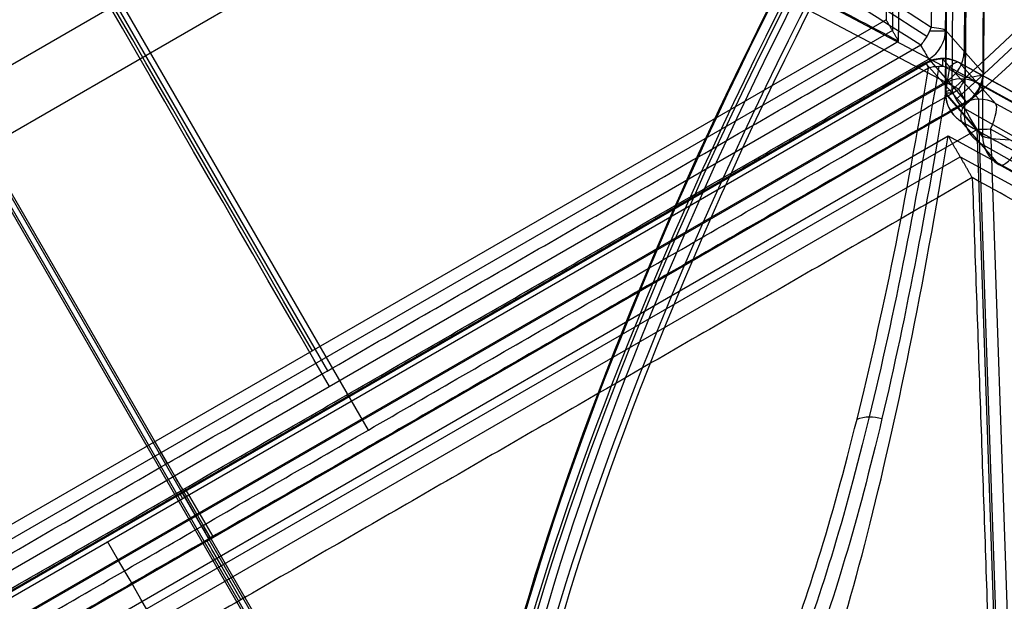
# Model space of a CAD drawing. Header units: millimetres. Extents: x -445 to 449, y -417 to 415.
# Tile 206 of 256: x 127 to 185, y -241 to -206. Entities that reach past the tile are written whole.
import ezdxf

# ---------------------------------------------------------------- set-up
doc = ezdxf.new("R2010")
doc.units = ezdxf.units.MM
doc.header["$MEASUREMENT"] = 0
doc.layers.add('Default', color=7, linetype='Continuous', true_color=0x000000)

msp = doc.modelspace()

# ---------------------------------------------------------------- linework, layer by layer
at = {"layer": 'Default', "color": 9, "true_color": 0xbfbfbf}
for p, q in [((150.577, -258.752, -708.792), (45.852, -77.363, -59.48)), ((150.266, -259.068, -708.753), (45.547, -77.69, -59.48)), ((150.577, -259.359, -708.622), (45.879, -78.017, -59.48)), ((150.888, -259.042, -708.66), (46.184, -77.69, -59.48)), ((181.612, -105.707, -929.127), (181.05, -206.938, -915.068)), ((183.023, -208.409, -923.174), (183.588, -106.522, -937.324)), ((178.925, -107.278, -933.172), (178.374, -206.5, -919.392)), ((183.086, -209.941, -931.857), (183.655, -107.415, -946.095)), ((184.713, -107.178, -944.347), (184.144, -209.704, -930.108)), ((179.294, -107.918, -937.767), (178.744, -207.14, -923.987)), ((182.444, -109.598, -929.605), (181.882, -210.828, -915.547)), ((182.293, -210.663, -914.344), (182.855, -109.433, -928.402)), ((183.582, -110.269, -936.801), (183.016, -212.156, -922.651)), ((97.554, -164.778, -984.409), (183.086, -209.941, -931.857)), ((182.684, -210.629, -931.793), (97.152, -165.466, -984.346)), ((114.156, -173.481, -968.492), (145.247, -227.333, -928.581)), ((115.498, -175.153, -973.073), (147.656, -230.853, -931.793)), ((152.902, -193.94, -944.686), (93.478, -228.248, -944.686)), ((155.694, -196.378, -948.376), (94.193, -231.885, -948.376)), ((178.374, -206.5, -919.392), (91.619, -256.588, -919.392)), ((178.744, -207.14, -923.987), (91.989, -257.228, -923.987)), ((184.118, -209.66, -929.789), (181.899, -207.125, -916.386)), ((180.42, -208.015, -914.968), (91.909, -259.117, -914.968)), ((180.896, -208.841, -916.228), (183.115, -211.375, -929.631)), ((183.861, -211.224, -929.527), (181.722, -208.828, -916.085)), ((269.058, -256.444, -888.562), (182.684, -209.044, -915.734)), ((180.722, -209.065, -915.734), (92.211, -260.167, -915.734)), ((180.748, -209.11, -916.19), (92.237, -260.212, -916.19)), ((92.376, -260.452, -914.635), (180.887, -209.35, -914.635)), ((182.887, -211.507, -929.631), (180.748, -209.11, -916.19)), ((182.124, -209.324, -914.442), (268.498, -256.724, -887.27)), ((182.717, -209.069, -915.884), (184.857, -211.465, -929.325)), ((92.933, -261.553, -922.995), (182.016, -210.12, -922.995)), ((181.828, -210.32, -922.973), (92.745, -261.752, -922.973)), ((270.753, -258.007, -895.417), (183.813, -210.296, -922.767)), ((184.097, -213.433, -929.264), (181.907, -210.898, -915.856)), ((181.908, -210.872, -915.861), (184.097, -213.407, -929.269)), ((93.243, -263.263, -929.631), (182.887, -211.507, -929.631)), ((183.144, -211.426, -930.11), (93.5, -263.182, -930.11)), ((268.549, -259.888, -885.962), (182.895, -211.72, -914.045)), ((185.055, -215.089, -928.795), (182.866, -212.554, -915.387)), ((183.762, -213.022, -931.166), (94.118, -264.778, -931.166)), ((187.577, -322.613, -940.789), (183.762, -213.022, -931.166)), ((183.861, -213.018, -931.168), (187.676, -322.609, -940.791)), ((184.552, -213.005, -931.043), (188.366, -322.596, -940.666)), ((272.032, -261.012, -903.523), (184.552, -213.005, -931.043)), ((95.299, -263.487, -917.515), (182.054, -213.399, -917.515)), ((182.054, -213.399, -917.515), (266.714, -259.859, -890.882)), ((183.988, -213.853, -922.258), (270.204, -262.338, -893.99)), ((96.013, -264.724, -921.944), (182.768, -214.636, -921.944)), ((182.768, -214.636, -921.944), (267.428, -261.096, -895.31)), ((271.843, -263.902, -900.509), (185.091, -215.117, -928.953)), ((134.997, -231.544, -919.392), (135.736, -232.824, -928.581)), ((136.635, -234.579, -916.19), (138.207, -237.303, -929.631)), ((136.782, -234.31, -916.228), (138.435, -237.171, -929.631)), ((138.676, -238.443, -917.515), (140.105, -240.917, -926.373))]:
    msp.add_line(p, q, dxfattribs=at)
at = {"layer": 'Default', "color": 9, "true_color": 0xbfbfbf, "extrusion": (0.839507, -0.468745, 0.274783)}
for centre, radius, start, end in [((-83.21, -806.881, 51.984), 80.1, 14.9084, 153.98677), ((-83.21, -806.881, 52.884), 81, 17.68616, 152.9454), ((-83.21, -806.881, 51.984), 79.9, 14.94675, 154.46812), ((-83.21, -806.881, 51.984), 79.9, 14.94675, 154.46812), ((-83.21, -806.881, 53.084), 81, 17.69251, 153.24135), ((-83.21, -806.881, 53.984), 80.1, 15.17278, 156.026), ((-83.21, -806.881, 52.884), 79, 15.12179, 155.77743), ((-83.21, -806.881, 52.884), 79, 15.12179, 155.77743), ((-83.21, -806.881, 53.984), 79, 15.12179, 155.81327)]:
    msp.add_arc(centre, radius, start, end, dxfattribs=at)
at = {"layer": 'Default', "color": 9, "true_color": 0xbfbfbf, "extrusion": (0.866025, 0.5, 0)}
for centre, radius, start, end in [((-368.007, -743.274, 11.747), 197.521, 299.62898, 338.73555), ((-368.007, -743.274, 11.929), 202.521, 299.58446, 334.94303), ((-269.368, -916.707, 1.139), 2, 119.62898, 166.15056), ((-273.416, -915.734, 0.876), 2, 346.83174, 33.35331), ((-272.672, -930.11, 1.139), 2, 166.15056, 237.30608), ((-106.757, -806.037, -4.244), 197.521, 168.10306, 213.35331), ((-276.561, -929.176, 0.876), 2, 275.67622, 346.83174)]:
    msp.add_arc(centre, radius, start, end, dxfattribs=at)
at = {"layer": 'Default', "color": 9, "true_color": 0xbfbfbf, "extrusion": (-0.160562, 0.183392, 0.969839)}
for centre in [(1.087, 42.664, -955.938), (1.087, 42.664, -962.823), (1.087, 42.664, -969.758)]:
    msp.add_arc(centre, 2, 79.12721, 138.90392, dxfattribs=at)
at = {"layer": 'Default', "color": 9, "true_color": 0xbfbfbf, "extrusion": (0, 1, 0)}
for centre, start, end in [((-179.925, -916.707, -207.159), 120.94635, 170.61345), ((-182.144, -930.11, -209.693), 170.61345, 177.71637), ((-183.882, -915.545, -210.839), 357.72151, 0), ((-183.882, -915.545, -210.839), 0, 40.01739)]:
    msp.add_arc(centre, 2, start, end, dxfattribs=at)
at = {"layer": 'Default', "color": 9, "true_color": 0xbfbfbf, "extrusion": (0.005497, 0.990479, -0.137558)}
for centre, start, end in [((-181.072, -936.351, -78.098), 124.16945, 170.69103), ((-183.305, -949.973, -78.752), 170.69103, 241.84654), ((-185.049, -935.703, -81.881), 350.81411, 37.33568), ((-187.253, -949.331, -82.535), 279.65859, 350.81411)]:
    msp.add_arc(centre, 2, start, end, dxfattribs=at)
at = {"layer": 'Default', "color": 9, "true_color": 0xbfbfbf, "extrusion": (0.866025, 0.5, -4.21885e-14)}
msp.add_arc((-269.368, -916.707, 52.24), 2, 119.62898, 166.15056, dxfattribs=at)
at = {"layer": 'Default', "color": 9, "true_color": 0xbfbfbf, "extrusion": (0.866025, 0.5, -8.06299e-14)}
msp.add_arc((-273.416, -915.734, 51.977), 2, 346.83174, 33.35331, dxfattribs=at)
at = {"layer": 'Default', "color": 9, "true_color": 0xbfbfbf}
for centre, start, end in [((181.722, -210.797, -915.734), 90, 119.99832), ((181.722, -210.797, -915.734), 61.25168, 90), ((182.144, -209.693, -930.11), 300.02253, 359.70045), ((183.882, -210.839, -915.545), 179.74426, 180), ((183.882, -210.839, -915.545), 180, 220.82023), ((186.072, -213.374, -928.953), 220.58707, 240.65426)]:
    msp.add_arc(centre, 2, start, end, dxfattribs=at)
at = {"layer": 'Default', "color": 9, "true_color": 0xbfbfbf, "extrusion": (-0.154788, 0.173392, 0.972613)}
for centre, start, end in [((4.817, 57.805, -955.334), 229.0336, 258.55785), ((4.817, 57.805, -955.334), 198.78114, 229.0336), ((4.817, 57.805, -962.197), 198.78114, 258.55785), ((4.817, 57.805, -969.154), 198.78114, 258.55785)]:
    msp.add_arc(centre, 2, start, end, dxfattribs=at)
at = {"layer": 'Default', "color": 9, "true_color": 0xbfbfbf, "extrusion": (1, 0, 0)}
for centre, start, end in [((-210.797, -915.734, 181.722), 349.89182, 0), ((-210.797, -915.734, 181.722), 0, 40.01263), ((-213.193, -929.176, 183.861), 275.01808, 349.89368)]:
    msp.add_arc(centre, 2, start, end, dxfattribs=at)
at = {"layer": 'Default', "color": 9, "true_color": 0xbfbfbf, "extrusion": (0.845116, -0.463783, 0.265866)}
for centre, start, end in [((-97.373, -952.094, 7.878), 355.54789, 42.06946), ((-98.444, -965.857, 7.223), 284.39237, 355.54789)]:
    msp.add_arc(centre, 2, start, end, dxfattribs=at)
at = {"layer": 'Default', "color": 9, "true_color": 0xbfbfbf, "extrusion": (0.777013, -0.410279, 0.477412)}
msp.add_arc((-100.383, -940.909, -216.484), 2, 253.28841, 276.34016, dxfattribs=at)
at = {"layer": 'Default', "color": 9, "true_color": 0xbfbfbf, "extrusion": (0.866025, 0.5, -1.45634e-13)}
msp.add_arc((-272.672, -930.11, 52.895), 2, 166.15056, 237.30608, dxfattribs=at)
at = {"layer": 'Default', "color": 9, "true_color": 0xbfbfbf, "extrusion": (-0.158443, 0.183428, 0.97018)}
for centre, start, end in [((-1.332, 49.501, -956.052), 319.28055, 0), ((-1.332, 49.501, -956.052), 0, 19.05726), ((-1.332, 49.501, -962.961), 319.28055, 19.05726), ((-1.332, 49.501, -969.872), 319.28055, 19.05726)]:
    msp.add_arc(centre, 2, start, end, dxfattribs=at)
at = {"layer": 'Default', "color": 9, "true_color": 0xbfbfbf, "extrusion": (0.838077, -0.471296, 0.274785)}
for centre, start, end in [((-93.641, -952.741, 1.897), 128.75707, 175.27864), ((-94.778, -966.499, 1.243), 175.27864, 246.43416)]:
    msp.add_arc(centre, 2, start, end, dxfattribs=at)
at = {"layer": 'Default', "color": 9, "true_color": 0xbfbfbf, "extrusion": (0.866025, 0.5, -5.4097e-13)}
msp.add_arc((-276.561, -929.176, 52.632), 2, 275.67622, 346.83174, dxfattribs=at)
at = {"layer": 'Default', "color": 9, "true_color": 0xbfbfbf, "extrusion": (-0.034654, 0.995569, 0.087419)}
msp.add_arc((-176.333, -906.433, -299.847), 2, 249.61024, 272.66199, dxfattribs=at)
at = {"layer": 'Default', "color": 9, "true_color": 0xbfbfbf}
for points, degree in [([(181.899, -207.125, -916.386), (182.18, -156.51, -923.416), (182.461, -105.895, -930.445)], 2), ([(184.687, -107.133, -944.028), (184.403, -158.397, -936.909), (184.118, -209.66, -929.789)], 2), ([(179.113, -207.78, -928.581), (179.389, -158.169, -935.471), (179.664, -108.558, -942.361)], 2), ([(182.469, -109.642, -929.92), (182.188, -160.257, -922.891), (181.908, -210.872, -915.861)], 2), ([(184.097, -213.407, -929.269), (184.382, -162.144, -936.388), (184.666, -110.88, -943.508)], 2), ([(179.113, -207.78, -928.581), (137.513, -185.814, -954.141), (95.913, -163.848, -979.701)], 2), ([(179.113, -207.78, -928.581), (178.744, -207.14, -923.987), (178.374, -206.5, -919.392)], 2), ([(92.358, -257.868, -928.581), (135.736, -232.824, -928.581), (179.113, -207.78, -928.581)], 2), ([(92.385, -259.942, -916.228), (136.641, -234.392, -916.228), (180.896, -208.841, -916.228)], 2), ([(180.887, -209.35, -914.635), (181.078, -209.295, -914.562), (181.49, -209.234, -914.454), (181.917, -209.277, -914.431), (182.124, -209.324, -914.442)], 3), ([(269.091, -256.469, -888.711), (225.904, -232.769, -902.298), (182.717, -209.069, -915.884)], 2), ([(93.04, -262.385, -931.793), (137.862, -236.507, -931.793), (182.684, -210.629, -931.793)], 2), ([(183.115, -211.375, -929.631), (138.293, -237.253, -929.631), (93.471, -263.131, -929.631)], 2), ([(184.857, -211.465, -929.325), (228.596, -235.469, -915.565), (272.336, -259.472, -901.805)], 2), ([(182.866, -212.554, -915.387), (225.693, -236.638, -901.345), (268.52, -260.722, -887.303)], 2), ([(183.482, -215.873, -926.373), (182.768, -214.636, -921.944), (182.054, -213.399, -917.515)], 2), ([(271.807, -263.874, -900.351), (228.431, -239.482, -914.573), (185.055, -215.089, -928.795)], 2), ([(183.482, -215.873, -926.373), (140.105, -240.917, -926.373), (96.727, -265.961, -926.373)], 2), ([(183.482, -215.873, -926.373), (185.338, -269.175, -931.053), (187.193, -322.476, -935.733)], 2), ([(268.143, -262.333, -899.739), (225.812, -239.103, -913.056), (183.482, -215.873, -926.373)], 2), ([(176.645, -230.197, -885.294), (176.87, -230.11, -885.21), (177.366, -230.013, -885.083), (177.881, -230.088, -885.053), (178.124, -230.166, -885.064)], 3)]:
    msp.add_open_spline(points, degree=degree, dxfattribs=at)
for points, knots in [([(98.155, -146.953, -794.956), (100.866, -149.872, -809.297), (109.589, -157.576, -837.098), (130.047, -172.767, -870.963), (154.551, -189.622, -896.918), (171.863, -201.007, -909.566), (181.05, -206.938, -915.068)], [-1314.671432, -1314.671432, -1314.671432, -1314.671432, -1267.486616, -1220.301788, -1184.913167, -1149.524555, -1149.524555, -1149.524555, -1149.524555]), ([(180.777, -207.493, -914.929), (171.579, -201.606, -909.413), (154.25, -190.303, -896.74), (129.74, -173.574, -870.759), (109.298, -158.496, -836.903), (100.589, -150.841, -809.14), (97.881, -147.937, -794.825)], [0, 0, 0, 0, 35.012928, 70.025856, 116.70976, 163.377353, 163.377353, 163.377353, 163.377353]), ([(180.42, -208.015, -914.968), (171.189, -202.161, -909.46), (153.794, -190.916, -896.799), (129.177, -174.256, -870.826), (108.629, -159.218, -836.947), (99.873, -151.57, -809.141), (97.154, -148.665, -794.798)], [-189.353565, -189.353565, -189.353565, -189.353565, -153.964946, -118.576327, -71.391502, -24.206688, -24.206688, -24.206688, -24.206688]), ([(182.293, -210.663, -914.344), (189.085, -204.464, -906.265), (201.163, -192.583, -888.878), (215.702, -175.071, -856.628), (223.972, -159.396, -818.13), (223.259, -151.557, -789.038), (221.229, -148.627, -774.587)], [-189.353565, -189.353565, -189.353565, -189.353565, -153.964946, -118.576327, -71.391502, -24.206688, -24.206688, -24.206688, -24.206688]), ([(182.526, -211.211, -914.123), (189.326, -205.054, -906.028), (201.414, -193.256, -888.611), (215.956, -175.869, -856.333), (224.217, -160.307, -817.849), (223.505, -152.518, -788.796), (221.48, -149.602, -774.371)], [0, 0, 0, 0, 35.012929, 70.025857, 116.709762, 163.377356, 163.377356, 163.377356, 163.377356]), ([(222.185, -150.306, -774.113), (224.207, -153.222, -788.568), (224.889, -161.006, -817.676), (216.534, -176.531, -856.216), (201.886, -193.853, -888.52), (189.729, -205.595, -905.946), (182.895, -211.72, -914.045)], [-1314.671432, -1314.671432, -1314.671432, -1314.671432, -1267.486618, -1220.301793, -1184.913174, -1149.524555, -1149.524555, -1149.524555, -1149.524555]), ([(181.05, -206.938, -915.068), (180.977, -207.122, -914.993), (180.792, -207.499, -914.898), (180.549, -207.853, -914.925), (180.42, -208.015, -914.968)], [-1.273767, -1.273767, -1.273767, -1.273767, -0.636884, 0, 0, 0, 0]), ([(158.282, -255.067, -765.318), (160.595, -257.268, -779.856), (165.265, -257.841, -809.624), (171.482, -248.057, -850.389), (176.721, -231.153, -885.673), (179.562, -217.189, -905.327), (180.887, -209.35, -914.635)], [-1314.671432, -1314.671432, -1314.671432, -1314.671432, -1267.486616, -1220.301788, -1184.913167, -1149.524555, -1149.524555, -1149.524555, -1149.524555]), ([(181.494, -209.26, -914.475), (180.211, -217.083, -905.156), (177.45, -231.012, -885.483), (172.322, -247.854, -850.19), (166.199, -257.577, -809.454), (161.568, -256.987, -779.731), (159.267, -254.787, -765.22)], [0, 0, 0, 0, 35.012924, 70.025848, 116.709747, 163.377336, 163.377336, 163.377336, 163.377336]), ([(182.124, -209.324, -914.442), (180.886, -217.161, -905.122), (178.207, -231.121, -885.442), (173.191, -248.021, -850.124), (167.15, -257.801, -809.332), (162.544, -257.227, -779.553), (160.247, -255.026, -765.013)], [-189.353565, -189.353565, -189.353565, -189.353565, -153.964946, -118.576327, -71.391502, -24.206688, -24.206688, -24.206688, -24.206688]), ([(182.895, -211.72, -914.045), (182.753, -211.563, -914.046), (182.503, -211.217, -914.099), (182.345, -210.846, -914.248), (182.293, -210.663, -914.344)], [-1.273767, -1.273767, -1.273767, -1.273767, -0.636884, 0, 0, 0, 0]), ([(159.195, -260.127, -764.03), (161.365, -262.223, -777.708), (163.517, -262.648, -791.498), (167.716, -260.359, -818.833), (169.766, -257.639, -832.404), (173.684, -249.317, -858.752), (175.539, -243.755, -871.446), (178.995, -230.25, -895.53), (180.596, -222.305, -906.921), (182.054, -213.399, -917.515)], [709.935271, 709.935271, 709.935271, 709.935271, 752.393419, 752.393419, 794.836461, 794.836461, 837.156721, 837.156721, 879.495751, 879.495751, 879.495751, 879.495751])]:
    msp.add_open_spline(points, degree=3, knots=knots, dxfattribs=at)

doc.saveas('drawing.dxf')
